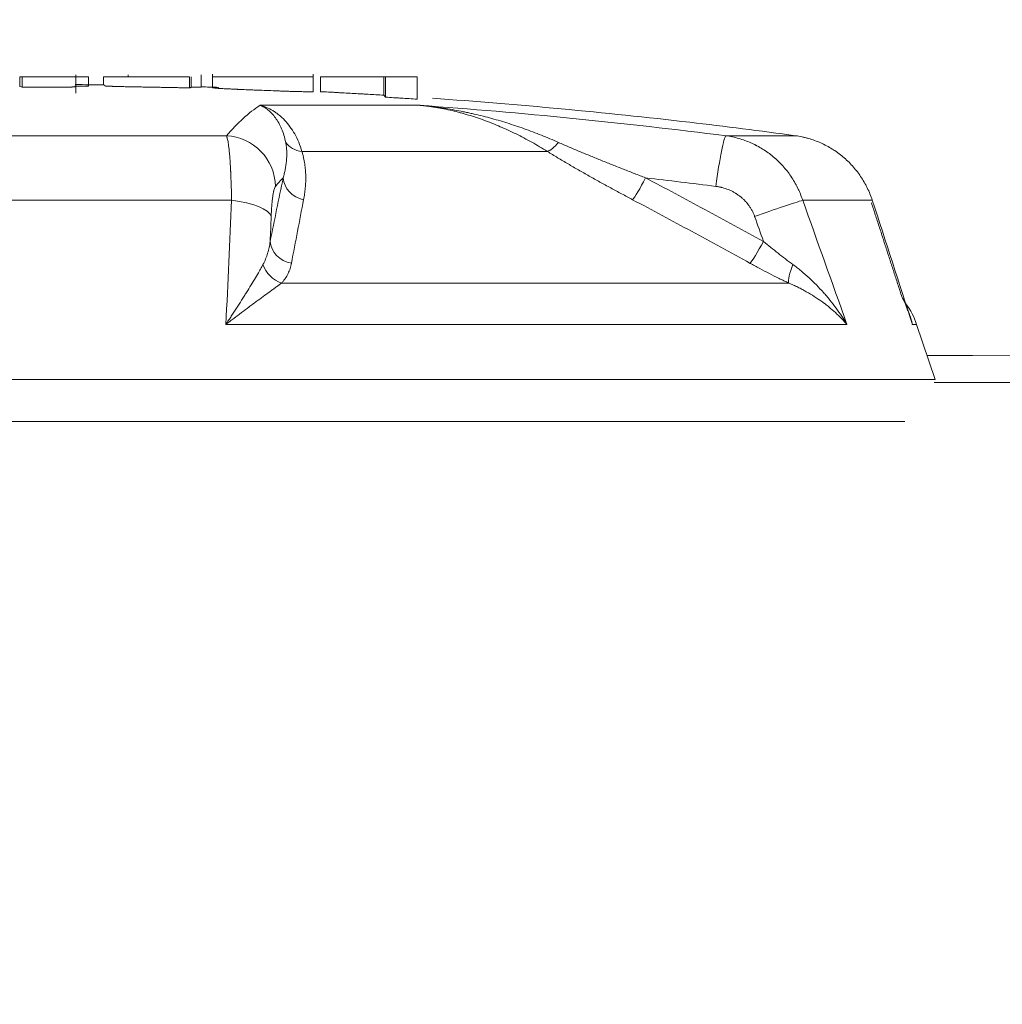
# Model space of a CAD drawing. Header units: millimetres. Extents: x 0 to 594, y 0 to 420.
# Tile 224 of 256: x 289.55 to 291.47, y 294.61 to 296.54. Entities that reach past the tile are written whole.
import ezdxf

# ---------------------------------------------------------------- set-up
doc = ezdxf.new("R2010")
doc.units = ezdxf.units.MM
doc.layers.add('1', color=7, linetype='Continuous', true_color=0xffffff)
doc.styles.add('Arial Unicode MS', font='txt')
doc.dimstyles.get("Standard").update_dxf_attribs({"dimtxt": 0.18, "dimasz": 0.18, "dimexe": 0.18, "dimexo": 0.0625, "dimgap": 0.09, "dimtad": 0, "dimtih": 1, "dimtoh": 1, "dimdec": 4, "dimzin": 0, "dimdsep": 46, "dimtxsty": 'Standard', "dimcen": 0.09, "dimadec": 0, "dimazin": 0, "dimtfac": 1, "dimtdec": 4, "dimtofl": 0, "dimtmove": 0, "dimatfit": 3, "dimfxl": 0, "dimtolj": 1, "dimtzin": 0, "dimarcsym": 0})

# ---------------------------------------------------------------- blocks, each defined once
blk = doc.blocks.new('_U8')
at = {"layer": '1', "color": 18, "lineweight": 13}
for p, q in [((305.8469, 341.6323), (287.0636, 341.6323)), ((289.0636, 341.6323), (289.0636, 254.0957)), ((305.8469, 301.3923), (287.0636, 301.3923)), ((289.0636, 254.0957), (284.0636, 254.0957))]:
    blk.add_line(p, q, dxfattribs=at)
at = {"layer": '1', "color": 18}
for points in [[(289.0636, 341.6323), (290.0014, 338.1323), (288.1258, 338.1323)], [(289.0636, 301.3923), (288.1258, 304.8923), (290.0014, 304.8923)]]:
    blk.add_solid(points, dxfattribs=at)
at = {"layer": '1', "color": 18, "linetype": 'Continuous', "lineweight": 13, "char_height": 3.5, "attachment_point": 7, "line_spacing_factor": 1.047437, "style": 'Arial Unicode MS'}
for s, insert in [('\\fArial Unicode MS|b0|i0;\\W1.0000;0.8', (259.842, 251.4599)), ('\\fArial Unicode MS|b0|i0;\\W1.0000;CTRS', (269.7891, 251.4599)), ('\\fArial Unicode MS|b0|i0;\\W1.0000;AFT LIFT POINTS', (259.842, 244.3979))]:
    blk.add_mtext(s, dxfattribs=dict(at, insert=insert))

msp = doc.modelspace()

# ---------------------------------------------------------------- linework, layer by layer
at = {"layer": '1', "color": 155, "linetype": 'Continuous', "lineweight": 13}
for p, q in [((289.6579, 296.3936), (289.6579, 296.4295)), ((289.7605, 296.4259), (289.7605, 296.4299)), ((289.9035, 296.4058), (289.9035, 296.4298)), ((289.9253, 296.4308), (289.9253, 296.4044)), ((290.1228, 296.3969), (290.1228, 296.4308)), ((289.5529, 296.4259), (289.5482, 296.4259)), ((289.5482, 296.4259), (289.5482, 296.4067)), ((289.5558, 296.4259), (289.5529, 296.4259)), ((289.5529, 296.4259), (289.5529, 296.4056)), ((289.6828, 296.4259), (289.6579, 296.4259)), ((289.6828, 296.4259), (289.6828, 296.4074)), ((289.7122, 296.4259), (289.7122, 296.41)), ((289.8805, 296.4259), (289.8805, 296.4043)), ((289.8838, 296.4259), (289.8838, 296.4049)), ((290.1371, 296.4259), (290.1371, 296.3968)), ((290.2644, 296.4259), (290.2611, 296.4259)), ((290.2611, 296.4259), (290.2611, 296.3899)), ((290.2644, 296.4259), (290.2644, 296.386)), ((290.326, 296.4259), (290.326, 296.3822)), ((290.2611, 296.3899), (290.2644, 296.3861)), ((290.0187, 296.3702), (290.3302, 296.3702)), ((289.4025, 296.3105), (289.9527, 296.3105)), ((290.9307, 296.3105), (291.0668, 296.3105)), ((290.5811, 296.2798), (290.1006, 296.2798)), ((289.963, 296.1842), (289.4122, 296.1842)), ((291.2171, 296.1842), (291.0808, 296.1842)), ((290.0608, 296.0219), (291.0536, 296.0219)), ((291.1674, 295.941), (289.9519, 295.941)), ((291.2955, 295.941), (291.3037, 295.941)), ((291.3398, 295.8333), (291.3037, 295.941)), ((287.8263, 295.8333), (291.3398, 295.8333)), ((287.8856, 295.7509), (291.2805, 295.7509))]:
    msp.add_line(p, q, dxfattribs=at)
for centre, radius, start, end in [((289.5831, 285.3609), 11.05, 89.33039, 89.61949), ((289.5831, 285.3609), 11.05, 88.15979, 88.34177), ((289.5831, 285.3609), 11.05, 83.36536, 85.98787), ((291.1615, 295.8934), 0.15, 18.5, 35.8947)]:
    msp.add_arc(centre, radius, start, end, dxfattribs=at)
for centre, major_axis, ratio, start_param, end_param in [((289.6004, 285.3609), (0, -11.0468), 0.997905, 3.134117, 3.136518), ((290.1051, 285.3609), (0, -11.0375), 0.109566, 3.213105, 3.267942), ((289.5438, 285.3609), (0, 11.0375), 0.997198, 6.156836, 6.211673), ((289.7991, 285.3609), (0, -11.0375), 0.911473, 3.015243, 3.035968), ((289.9493, 296.2114), (0.0757, -0.0653), 0.986056, 0.718686, 2.241937), ((290.9185, 296.2114), (-0.0126, -0.0992), 0.074214, 3.198591, 4.721842), ((290.1114, 296.3227), (0.0478, 0.0148), 0.850363, 3.417745, 4.233271), ((290.6021, 296.3227), (-0.0264, -0.0424), 0.309053, 0.32021, 1.135737), ((290.1997, 285.3609), (0, 10.9376), 0.109566, 0.113629, 0.126349), ((290.1136, 296.228), (0.049, -0.0101), 0.878773, 3.373242, 4.696592), ((290.7696, 296.228), (-0.0234, -0.0442), 0.066139, 0.282489, 1.605839), ((289.5366, 285.3609), (0, -10.9376), 0.997198, 3.015243, 3.027963), ((289.941, 296.1524), (0.0999, -0.0039), 0.332845, 0.116454, 1.361998), ((290.9942, 296.1524), (-0.0943, -0.0334), 0.025051, 3.537417, 4.782961), ((290.0882, 296.1035), (0.049, -0.0098), 0.872121, 3.367437, 4.723043), ((291.0003, 296.1035), (-0.024, -0.0438), 0.065639, 0.251165, 1.606772), ((290.0682, 296.0648), (0.0368, -0.0339), 0.828987, 4.122803, 5.20364), ((291.0765, 296.0648), (-0.0211, -0.0453), 0.220414, 4.957301, 6.038138)]:
    msp.add_ellipse(centre, major_axis=major_axis, ratio=ratio, start_param=start_param, end_param=end_param, dxfattribs=at)
for points, knots in [([(289.6563, 296.4259), (289.6565, 296.4259), (289.6568, 296.4259), (289.6582, 296.4259), (289.658, 296.4259), (289.6567, 296.4259), (289.6548, 296.4259), (289.6492, 296.4259), (289.6449, 296.4259), (289.6339, 296.4259), (289.6277, 296.4259), (289.6143, 296.4259), (289.6071, 296.4259), (289.5852, 296.4259), (289.5696, 296.4259), (289.5529, 296.4259)], [0, 0, 0, 0, 0.046807, 0.046807, 0.239059, 0.239059, 0.354026, 0.354026, 0.464019, 0.464019, 0.58634, 0.58634, 0.721849, 0.721849, 1, 1, 1, 1]), ([(289.5529, 296.4056), (289.5597, 296.4056), (289.5665, 296.4056), (289.5802, 296.4055), (289.5871, 296.4055), (289.5958, 296.4055), (289.5975, 296.4055), (289.6009, 296.4055), (289.6027, 296.4055), (289.6061, 296.4055), (289.6079, 296.4055), (289.6113, 296.4055), (289.6147, 296.4055), (289.6181, 296.4056), (289.6206, 296.4056), (289.6215, 296.4056), (289.6232, 296.4056), (289.624, 296.4056), (289.6281, 296.4056), (289.6313, 296.4056), (289.6359, 296.4057), (289.6374, 296.4057), (289.6395, 296.4057), (289.6402, 296.4058), (289.6416, 296.4058), (289.6423, 296.4058), (289.6444, 296.4058), (289.6457, 296.4059), (289.6481, 296.4059), (289.6492, 296.4059), (289.6508, 296.406), (289.6512, 296.406), (289.6521, 296.4061), (289.6526, 296.4061), (289.6537, 296.4061), (289.6544, 296.4062), (289.6552, 296.4062), (289.6555, 296.4063), (289.6559, 296.4063), (289.6562, 296.4063), (289.6567, 296.4064), (289.657, 296.4064), (289.6573, 296.4065), (289.6574, 296.4065), (289.6575, 296.4066), (289.6577, 296.4067), (289.6578, 296.4067), (289.6579, 296.4069), (289.6579, 296.4069), (289.6577, 296.4071), (289.6575, 296.4072), (289.6571, 296.4073), (289.6569, 296.4074), (289.6566, 296.4075), (289.6565, 296.4075), (289.6563, 296.4076)], [0, 0, 0, 0, 0.125, 0.125, 0.25, 0.25, 0.28125, 0.28125, 0.3125, 0.3125, 0.34375, 0.34375, 0.375, 0.40625, 0.40625, 0.421875, 0.421875, 0.4375, 0.4375, 0.5, 0.5, 0.53125, 0.53125, 0.546875, 0.546875, 0.5625, 0.5625, 0.59375, 0.59375, 0.625, 0.625, 0.640625, 0.640625, 0.65625, 0.65625, 0.6875, 0.6875, 0.703125, 0.703125, 0.71875, 0.71875, 0.75, 0.75, 0.765625, 0.765625, 0.78125, 0.8125, 0.8125, 0.875, 0.875, 0.9375, 0.9375, 0.96875, 0.96875, 1, 1, 1, 1]), ([(289.8805, 296.4259), (289.8632, 296.4259), (289.8479, 296.4259), (289.8346, 296.4259), (289.8211, 296.4259), (289.8083, 296.4259), (289.7814, 296.4259), (289.7683, 296.4259), (289.7562, 296.4259), (289.744, 296.4259), (289.7344, 296.4259), (289.7272, 296.4259), (289.72, 296.4259), (289.716, 296.4259), (289.7146, 296.4259), (289.7144, 296.4259), (289.7146, 296.4259), (289.7139, 296.4259), (289.7122, 296.4259)], [0, 0, 0, 0, 0.138165, 0.138165, 0.138165, 0.246691, 0.246691, 0.368175, 0.368175, 0.368175, 0.463302, 0.463302, 0.463302, 0.633707, 0.633707, 0.72601, 0.72601, 1, 1, 1, 1]), ([(289.7122, 296.41), (289.7137, 296.4098), (289.7145, 296.4095), (289.7145, 296.4091), (289.7145, 296.4091), (289.7145, 296.4091), (289.7145, 296.409), (289.7145, 296.409), (289.7145, 296.4089), (289.7145, 296.4087), (289.7145, 296.4086), (289.7146, 296.4084), (289.7146, 296.4084), (289.7148, 296.4083), (289.7148, 296.4082), (289.7149, 296.4082), (289.715, 296.4081), (289.7152, 296.4081), (289.7154, 296.408), (289.7157, 296.408), (289.7159, 296.4079), (289.7162, 296.4079), (289.7163, 296.4079), (289.7169, 296.4078), (289.7174, 296.4078), (289.7185, 296.4077), (289.7192, 296.4077), (289.7203, 296.4076), (289.7208, 296.4076), (289.7217, 296.4075), (289.7221, 296.4075), (289.7236, 296.4074), (289.7248, 296.4074), (289.7263, 296.4073), (289.7267, 296.4073), (289.7273, 296.4073), (289.7277, 296.4073), (289.7287, 296.4073), (289.7307, 296.4072), (289.7344, 296.4071), (289.7383, 296.407), (289.7407, 296.4069), (289.7424, 296.4069), (289.7432, 296.4069), (289.7474, 296.4068), (289.7508, 296.4067), (289.7552, 296.4066), (289.7561, 296.4066), (289.7578, 296.4065), (289.7605, 296.4065), (289.7631, 296.4064), (289.7667, 296.4064), (289.7685, 296.4063), (289.7721, 296.4063), (289.7774, 296.4062), (289.7827, 296.4061), (289.7881, 296.406), (289.7898, 296.4059), (289.7934, 296.4059), (289.7951, 296.4058), (289.804, 296.4057), (289.811, 296.4056), (289.8216, 296.4054), (289.8251, 296.4053), (289.8321, 296.4052), (289.8356, 296.4051), (289.8426, 296.405), (289.8461, 296.4049), (289.853, 296.4048), (289.8565, 296.4047), (289.8668, 296.4045), (289.8736, 296.4044), (289.8805, 296.4043)], [0, 0, 0, 0, 0.25, 0.25, 0.265625, 0.265625, 0.28125, 0.28125, 0.3125, 0.3125, 0.375, 0.375, 0.40625, 0.40625, 0.421875, 0.421875, 0.4375, 0.4375, 0.453125, 0.453125, 0.460938, 0.460938, 0.46875, 0.46875, 0.484375, 0.484375, 0.5, 0.5, 0.507813, 0.507813, 0.515625, 0.515625, 0.53125, 0.53125, 0.535156, 0.535156, 0.539063, 0.539063, 0.546875, 0.5625, 0.578125, 0.585938, 0.585938, 0.59375, 0.59375, 0.625, 0.625, 0.632813, 0.632813, 0.640625, 0.65625, 0.65625, 0.671875, 0.671875, 0.6875, 0.71875, 0.71875, 0.734375, 0.734375, 0.75, 0.75, 0.8125, 0.8125, 0.84375, 0.84375, 0.875, 0.875, 0.90625, 0.90625, 0.9375, 0.9375, 1, 1, 1, 1]), ([(289.7623, 296.4259), (289.7534, 296.4259), (289.7436, 296.4259), (289.7271, 296.4259), (289.721, 296.4259), (289.7148, 296.4259)], [0, 0, 0, 0, 0.611771, 0.611771, 1, 1, 1, 1]), ([(290.1228, 296.4259), (290.123, 296.4259), (290.1211, 296.4259), (290.1127, 296.4259), (290.1055, 296.4259), (290.0867, 296.4259), (290.0758, 296.4259), (290.0508, 296.4259), (290.0375, 296.4259), (290.0103, 296.4259), (289.9977, 296.4259), (289.9734, 296.4259), (289.9631, 296.4259), (289.9461, 296.4259), (289.9393, 296.4259), (289.9292, 296.4259), (289.9264, 296.4259), (289.9251, 296.4259), (289.9253, 296.4259), (289.9262, 296.4259)], [0, 0, 0, 0, 0.116239, 0.116239, 0.250727, 0.250727, 0.385214, 0.385214, 0.508911, 0.508911, 0.625921, 0.625921, 0.731024, 0.731024, 0.840196, 0.840196, 0.949369, 0.949369, 1, 1, 1, 1]), ([(290.2611, 296.4259), (290.25, 296.4259), (290.2389, 296.4259), (290.2278, 296.4259), (290.1964, 296.4259), (290.176, 296.4259), (290.1564, 296.4259), (290.1467, 296.4259), (290.1371, 296.4259)], [0, 0, 0, 0, 0.268256, 0.268256, 0.268256, 0.634128, 0.634128, 1, 1, 1, 1]), ([(290.326, 296.4259), (290.3128, 296.4259), (290.3016, 296.4259), (290.2869, 296.4259), (290.2774, 296.4259), (290.2644, 296.4259)], [0, 0, 0, 0, 0.589744, 0.589744, 1, 1, 1, 1]), ([(289.8805, 296.4043), (289.8807, 296.4043), (289.881, 296.4044), (289.8814, 296.4045), (289.8815, 296.4045), (289.8817, 296.4045), (289.8817, 296.4045), (289.8818, 296.4046), (289.8818, 296.4046), (289.882, 296.4046), (289.8821, 296.4047), (289.8824, 296.4047), (289.8826, 296.4047), (289.8831, 296.4048), (289.8834, 296.4049), (289.8838, 296.4049)], [0, 0, 0, 0, 0.25, 0.25, 0.375, 0.375, 0.4375, 0.4375, 0.5, 0.5, 0.625, 0.625, 0.75, 0.75, 1, 1, 1, 1]), ([(289.8843, 296.4059), (289.8856, 296.4059), (289.8868, 296.4058), (289.8896, 296.4058), (289.8912, 296.4058), (289.8934, 296.4057), (289.8941, 296.4057), (289.8954, 296.4057), (289.8961, 296.4057), (289.8979, 296.4057), (289.899, 296.4057), (289.9003, 296.4057), (289.9007, 296.4057), (289.9014, 296.4057), (289.9017, 296.4057), (289.9023, 296.4057), (289.9026, 296.4057), (289.903, 296.4057), (289.9034, 296.4057), (289.9035, 296.4058), (289.9035, 296.4058)], [0, 0, 0, 0, 0.111457, 0.111457, 0.266905, 0.266905, 0.344629, 0.344629, 0.422353, 0.422353, 0.577802, 0.577802, 0.655526, 0.655526, 0.73325, 0.73325, 0.810975, 0.810975, 0.888699, 1, 1, 1, 1]), ([(289.9253, 296.4044), (289.9253, 296.4044), (289.9254, 296.4044), (289.9255, 296.4043), (289.9256, 296.4043), (289.9259, 296.4043), (289.9262, 296.4042), (289.9267, 296.4041), (289.9272, 296.4041), (289.9275, 296.4041), (289.9292, 296.4039), (289.931, 296.4037), (289.9341, 296.4035), (289.9348, 296.4035), (289.9362, 296.4034), (289.9369, 296.4033), (289.9393, 296.4032), (289.9426, 296.403), (289.9466, 296.4027), (289.9497, 296.4026), (289.9513, 296.4025), (289.9529, 296.4024), (289.954, 296.4024), (289.9546, 296.4023), (289.9563, 296.4022), (289.9575, 296.4022), (289.96, 296.4021), (289.9637, 296.4019), (289.9676, 296.4017), (289.9716, 296.4015), (289.973, 296.4015), (289.9751, 296.4014), (289.9758, 296.4013), (289.9772, 296.4013), (289.9794, 296.4012), (289.9815, 296.4011), (289.9844, 296.401), (289.9858, 296.4009), (289.993, 296.4006), (289.9988, 296.4004), (290.0077, 296.4), (290.0107, 296.3999), (290.0165, 296.3997), (290.0195, 296.3996), (290.0283, 296.3992), (290.0341, 296.399), (290.0456, 296.3986), (290.0513, 296.3984), (290.0583, 296.3981), (290.0597, 296.3981), (290.0625, 296.398), (290.0639, 296.3979), (290.068, 296.3978), (290.0733, 296.3976), (290.0795, 296.3974), (290.0832, 296.3973), (290.0855, 296.3972), (290.0867, 296.3972), (290.0901, 296.3971), (290.0922, 296.397), (290.0953, 296.397), (290.0963, 296.3969), (290.0983, 296.3969), (290.0992, 296.3969), (290.102, 296.3968), (290.1037, 296.3968), (290.1069, 296.3967), (290.1084, 296.3967), (290.1125, 296.3966), (290.1147, 296.3966), (290.1169, 296.3966), (290.1173, 296.3966), (290.1181, 296.3966), (290.1193, 296.3966), (290.1202, 296.3967), (290.1217, 296.3967), (290.1224, 296.3968), (290.1227, 296.3968), (290.1228, 296.3969), (290.1228, 296.3969)], [0, 0, 0, 0, 0.016288, 0.016288, 0.030477, 0.030477, 0.044665, 0.058854, 0.058854, 0.073042, 0.073042, 0.129796, 0.129796, 0.143984, 0.143984, 0.158173, 0.158173, 0.186549, 0.214926, 0.214926, 0.229115, 0.236209, 0.236209, 0.243303, 0.243303, 0.257491, 0.257491, 0.27168, 0.300057, 0.300057, 0.314245, 0.314245, 0.321339, 0.321339, 0.328434, 0.342622, 0.342622, 0.35681, 0.35681, 0.413564, 0.413564, 0.441941, 0.441941, 0.470318, 0.470318, 0.527072, 0.527072, 0.583825, 0.583825, 0.598014, 0.598014, 0.612202, 0.612202, 0.640579, 0.668956, 0.683144, 0.683144, 0.697333, 0.697333, 0.725709, 0.725709, 0.739898, 0.739898, 0.754086, 0.754086, 0.782463, 0.782463, 0.81084, 0.81084, 0.867594, 0.867594, 0.881782, 0.881782, 0.89597, 0.924347, 0.924347, 0.981101, 0.981101, 1, 1, 1, 1]), ([(290.1371, 296.3968), (290.1423, 296.3965), (290.1474, 296.3963), (290.1552, 296.3959), (290.159, 296.3957), (290.1629, 296.3955), (290.1655, 296.3953), (290.1668, 296.3953), (290.1706, 296.3951), (290.1732, 296.3949), (290.1784, 296.3946), (290.1861, 296.3942), (290.1939, 296.3938), (290.2042, 296.3932), (290.2094, 296.3929), (290.2171, 296.3925), (290.2197, 296.3924), (290.2249, 296.3921), (290.2274, 296.3919), (290.2404, 296.3912), (290.2507, 296.3905), (290.2611, 296.3899)], [0, 0, 0, 0, 0.125, 0.125, 0.1875, 0.21875, 0.21875, 0.25, 0.25, 0.3125, 0.3125, 0.375, 0.5, 0.5, 0.625, 0.625, 0.6875, 0.6875, 0.75, 0.75, 1, 1, 1, 1]), ([(290.0187, 296.3702), (290.0188, 296.3702), (290.0189, 296.3702), (290.0191, 296.3701), (290.0191, 296.3701), (290.0192, 296.3701), (290.0193, 296.3701), (290.0197, 296.37), (290.0205, 296.3698), (290.0224, 296.3692), (290.0261, 296.3681), (290.0293, 296.3669), (290.0356, 296.3642), (290.0397, 296.3621), (290.0458, 296.3584), (290.0478, 296.357), (290.0508, 296.3549), (290.0518, 296.3542), (290.0538, 296.3527), (290.0548, 296.3519), (290.0596, 296.3479), (290.0634, 296.3444), (290.0706, 296.3368), (290.074, 296.3327), (290.0805, 296.3238), (290.0836, 296.319), (290.0893, 296.3089), (290.0919, 296.3035), (290.0966, 296.2921), (290.0988, 296.2861), (290.1006, 296.2798)], [0, 0, 0, 0, 0.003906, 0.003906, 0.004883, 0.004883, 0.005859, 0.007812, 0.015625, 0.03125, 0.0625, 0.125, 0.125, 0.25, 0.25, 0.3125, 0.3125, 0.34375, 0.34375, 0.375, 0.375, 0.5, 0.5, 0.625, 0.625, 0.75, 0.75, 0.875, 0.875, 1, 1, 1, 1]), ([(290.0689, 296.2974), (290.0679, 296.3023), (290.0667, 296.307), (290.064, 296.3159), (290.0624, 296.3202), (290.059, 296.3282), (290.0572, 296.332), (290.0532, 296.3391), (290.0511, 296.3424), (290.0466, 296.3485), (290.0443, 296.3513), (290.0413, 296.3545), (290.0407, 296.3552), (290.0394, 296.3564), (290.0388, 296.357), (290.037, 296.3587), (290.0332, 296.362), (290.0293, 296.3648), (290.0253, 296.3671), (290.024, 296.3678), (290.022, 296.3688), (290.0213, 296.3691), (290.0203, 296.3696), (290.0198, 296.3698), (290.0193, 296.37), (290.0191, 296.3701), (290.019, 296.3701), (290.0188, 296.3702), (290.0187, 296.3702), (290.0187, 296.3702)], [0, 0, 0, 0, 0.125, 0.125, 0.25, 0.25, 0.375, 0.375, 0.5, 0.5, 0.625, 0.625, 0.65625, 0.65625, 0.6875, 0.6875, 0.75, 0.875, 0.875, 0.9375, 0.9375, 0.96875, 0.96875, 0.984375, 0.992188, 0.992188, 0.996094, 0.996094, 1, 1, 1, 1]), ([(290.2644, 296.386), (290.2695, 296.3857), (290.2747, 296.3854), (290.2824, 296.3849), (290.2849, 296.3848), (290.2888, 296.3845), (290.29, 296.3845), (290.2926, 296.3843), (290.2939, 296.3842), (290.3003, 296.3838), (290.3055, 296.3835), (290.3157, 296.3828), (290.3209, 296.3825), (290.326, 296.3822)], [0, 0, 0, 0, 0.25, 0.25, 0.375, 0.375, 0.4375, 0.4375, 0.5, 0.5, 0.75, 0.75, 1, 1, 1, 1]), ([(290.3302, 296.3702), (290.3306, 296.3702), (290.3309, 296.3702), (290.3316, 296.3701), (290.332, 296.3701), (290.3331, 296.37), (290.3353, 296.3698), (290.3374, 296.3696), (290.3418, 296.3691), (290.3446, 296.3688), (290.3533, 296.3678), (290.3591, 296.3671), (290.3764, 296.3648), (290.3936, 296.362), (290.4108, 296.3587), (290.4194, 296.357), (290.4223, 296.3564), (290.428, 296.3552), (290.4309, 296.3545), (290.4452, 296.3513), (290.4566, 296.3485), (290.4793, 296.3424), (290.4906, 296.3391), (290.5131, 296.332), (290.5244, 296.3282), (290.5468, 296.3202), (290.5581, 296.3159), (290.5805, 296.307), (290.5917, 296.3023), (290.6029, 296.2974)], [0, 0, 0, 0, 0.003906, 0.003906, 0.007813, 0.007813, 0.015625, 0.03125, 0.03125, 0.0625, 0.0625, 0.125, 0.125, 0.25, 0.3125, 0.3125, 0.34375, 0.34375, 0.375, 0.375, 0.5, 0.5, 0.625, 0.625, 0.75, 0.75, 0.875, 0.875, 1, 1, 1, 1]), ([(290.5811, 296.2798), (290.5709, 296.2861), (290.5607, 296.2921), (290.5403, 296.3035), (290.5301, 296.3089), (290.5095, 296.319), (290.4993, 296.3238), (290.4786, 296.3327), (290.4682, 296.3368), (290.4474, 296.3444), (290.4369, 296.3479), (290.4237, 296.3519), (290.421, 296.3527), (290.4157, 296.3542), (290.4131, 296.3549), (290.4051, 296.357), (290.3998, 296.3584), (290.3838, 296.3621), (290.3731, 296.3642), (290.3571, 296.3669), (290.349, 296.3681), (290.3396, 296.3692), (290.3349, 296.3698), (290.3327, 296.37), (290.3318, 296.3701), (290.3315, 296.3701), (290.3314, 296.3701), (290.3313, 296.3701), (290.3309, 296.3702), (290.3305, 296.3702), (290.3302, 296.3702)], [0, 0, 0, 0, 0.125, 0.125, 0.25, 0.25, 0.375, 0.375, 0.5, 0.5, 0.625, 0.625, 0.65625, 0.65625, 0.6875, 0.6875, 0.75, 0.75, 0.875, 0.875, 0.9375, 0.96875, 0.984375, 0.992188, 0.994141, 0.995117, 0.995117, 0.996094, 0.996094, 1, 1, 1, 1]), ([(289.963, 296.1842), (289.9629, 296.1884), (289.9627, 296.1966), (289.9624, 296.2085), (289.962, 296.2199), (289.9617, 296.2273), (289.9615, 296.2327), (289.9614, 296.2354), (289.9613, 296.238), (289.9612, 296.2393), (289.9612, 296.2397), (289.9611, 296.2406), (289.961, 296.2445), (289.9606, 296.2515), (289.96, 296.2608), (289.9594, 296.2694), (289.9589, 296.2747), (289.9586, 296.2785), (289.9584, 296.2797), (289.9583, 296.2812), (289.9582, 296.2815), (289.9582, 296.2821), (289.9581, 296.283), (289.9577, 296.2862), (289.9572, 296.291), (289.9564, 296.2966), (289.9555, 296.3014), (289.9549, 296.304), (289.9545, 296.3055), (289.9544, 296.3057), (289.9543, 296.3063), (289.9542, 296.3066), (289.954, 296.3073), (289.9535, 296.3088), (289.953, 296.3099), (289.9527, 296.3105)], [0, 0, 0, 0, 0.0625, 0.125, 0.1875, 0.25, 0.25, 0.28125, 0.296875, 0.296875, 0.304687, 0.304687, 0.3125, 0.375, 0.4375, 0.5, 0.5625, 0.5625, 0.59375, 0.59375, 0.601562, 0.601562, 0.609375, 0.625, 0.6875, 0.75, 0.8125, 0.875, 0.875, 0.890625, 0.890625, 0.90625, 0.90625, 0.9375, 1, 1, 1, 1]), ([(290.9307, 296.3105), (290.935, 296.3099), (290.9434, 296.3084), (290.9557, 296.3054), (290.9678, 296.3014), (290.9757, 296.2983), (290.9815, 296.2957), (290.9844, 296.2943), (290.9878, 296.2926), (290.9892, 296.2919), (290.9902, 296.2914), (290.9907, 296.2912), (290.995, 296.2889), (291.0024, 296.2846), (291.013, 296.2774), (291.0232, 296.2696), (291.0296, 296.2638), (291.0342, 296.2593), (291.0365, 296.257), (291.0388, 296.2547), (291.0403, 296.2531), (291.041, 296.2523), (291.0447, 296.2482), (291.0503, 296.2416), (291.0579, 296.2311), (291.0648, 296.2201), (291.0689, 296.2125), (291.0718, 296.2066), (291.0732, 296.2036), (291.0746, 296.2006), (291.0754, 296.1986), (291.0758, 296.1976), (291.0779, 296.1925), (291.0795, 296.1884), (291.0808, 296.1842)], [0, 0, 0, 0, 0.0625, 0.125, 0.1875, 0.25, 0.25, 0.28125, 0.296875, 0.304687, 0.304687, 0.3125, 0.3125, 0.375, 0.4375, 0.5, 0.5625, 0.5625, 0.59375, 0.609375, 0.609375, 0.625, 0.625, 0.6875, 0.75, 0.8125, 0.875, 0.875, 0.90625, 0.921875, 0.921875, 0.9375, 0.9375, 1, 1, 1, 1]), ([(291.2171, 296.1842), (291.2157, 296.1884), (291.2127, 296.1966), (291.2073, 296.2085), (291.2012, 296.2199), (291.1966, 296.2273), (291.193, 296.2327), (291.1911, 296.2354), (291.1891, 296.238), (291.1882, 296.2393), (291.1878, 296.2397), (291.1872, 296.2406), (291.1842, 296.2445), (291.1782, 296.2515), (291.1693, 296.2608), (291.1597, 296.2694), (291.1529, 296.2747), (291.1477, 296.2785), (291.1459, 296.2797), (291.1437, 296.2812), (291.1432, 296.2815), (291.1423, 296.2821), (291.141, 296.283), (291.136, 296.2862), (291.1276, 296.291), (291.1161, 296.2966), (291.1043, 296.3014), (291.0962, 296.304), (291.091, 296.3055), (291.09, 296.3057), (291.0879, 296.3063), (291.0869, 296.3066), (291.0837, 296.3073), (291.0774, 296.3088), (291.0711, 296.3099), (291.0668, 296.3105)], [0, 0, 0, 0, 0.0625, 0.125, 0.1875, 0.25, 0.25, 0.28125, 0.296875, 0.296875, 0.304688, 0.304688, 0.3125, 0.375, 0.4375, 0.5, 0.5625, 0.5625, 0.59375, 0.59375, 0.601563, 0.601563, 0.609375, 0.625, 0.6875, 0.75, 0.8125, 0.875, 0.875, 0.890625, 0.890625, 0.90625, 0.90625, 0.9375, 1, 1, 1, 1]), ([(290.0639, 296.228), (290.0647, 296.2308), (290.0661, 296.2364), (290.068, 296.2449), (290.0689, 296.2506), (290.0698, 296.2563), (290.0701, 296.2591), (290.0706, 296.2649), (290.0708, 296.2678), (290.071, 296.2736), (290.071, 296.2765), (290.0708, 296.2824), (290.0706, 296.2853), (290.07, 296.2913), (290.0695, 296.2943), (290.0689, 296.2974)], [0, 0, 0, 0, 0.125, 0.25, 0.375, 0.375, 0.5, 0.5, 0.625, 0.625, 0.75, 0.75, 0.875, 0.875, 1, 1, 1, 1]), ([(290.6029, 296.2974), (290.6098, 296.2943), (290.6167, 296.2913), (290.6307, 296.2853), (290.6377, 296.2824), (290.6518, 296.2765), (290.6588, 296.2736), (290.673, 296.2678), (290.6801, 296.2649), (290.6943, 296.2591), (290.7086, 296.2534), (290.7301, 296.2449), (290.7517, 296.2364), (290.7661, 296.2308), (290.7733, 296.228)], [0, 0, 0, 0, 0.125, 0.125, 0.25, 0.25, 0.375, 0.375, 0.5, 0.5, 0.625, 0.75, 0.875, 1, 1, 1, 1]), ([(290.1006, 296.2798), (290.1012, 296.2777), (290.1024, 296.2736), (290.1034, 296.2695), (290.1048, 296.2635), (290.1056, 296.2594), (290.1068, 296.2514), (290.1072, 296.2474), (290.1078, 296.2395), (290.108, 296.2356), (290.1082, 296.2277), (290.1081, 296.2238), (290.1078, 296.216), (290.1073, 296.2082), (290.1059, 296.1967), (290.1046, 296.189), (290.1039, 296.1852)], [0, 0, 0, 0, 0.0625, 0.125, 0.125, 0.25, 0.25, 0.375, 0.375, 0.5, 0.5, 0.625, 0.625, 0.75, 0.875, 1, 1, 1, 1]), ([(290.7479, 296.1852), (290.7407, 296.189), (290.7264, 296.1967), (290.705, 296.2082), (290.6909, 296.216), (290.6769, 296.2238), (290.6698, 296.2277), (290.6559, 296.2356), (290.649, 296.2395), (290.6352, 296.2474), (290.6283, 296.2514), (290.6147, 296.2594), (290.6079, 296.2635), (290.5978, 296.2695), (290.5911, 296.2736), (290.5844, 296.2777), (290.5811, 296.2798)], [0, 0, 0, 0, 0.125, 0.25, 0.375, 0.375, 0.5, 0.5, 0.625, 0.625, 0.75, 0.75, 0.875, 0.875, 0.9375, 1, 1, 1, 1]), ([(290.0385, 296.1035), (290.0427, 296.1245), (290.0469, 296.1454), (290.0554, 296.1869), (290.0596, 296.2076), (290.0639, 296.228)], [0, 0, 0, 0, 0.5, 0.5, 1, 1, 1, 1]), ([(290.7733, 296.228), (290.8119, 296.2076), (290.8505, 296.1869), (290.9274, 296.1454), (290.9657, 296.1245), (291.0041, 296.1035)], [0, 0, 0, 0, 0.5, 0.5, 1, 1, 1, 1]), ([(290.0487, 296.2114), (290.0483, 296.2108), (290.0474, 296.2092), (290.0465, 296.2066), (290.0458, 296.2043), (290.0456, 296.2034), (290.0454, 296.2022), (290.0453, 296.202), (290.0452, 296.2015), (290.0451, 296.2008), (290.0449, 296.2), (290.0444, 296.1974), (290.044, 296.1951), (290.0435, 296.1913), (290.0431, 296.1887), (290.0428, 296.1858), (290.0426, 296.1839), (290.0425, 296.1831), (290.0424, 296.1824), (290.0423, 296.1812), (290.0421, 296.1788), (290.0417, 296.1747), (290.0413, 296.1695), (290.041, 296.1641), (290.0408, 296.1603), (290.0406, 296.1574), (290.0406, 296.1564), (290.0405, 296.1544), (290.0405, 296.1534), (290.0404, 296.1524)], [0, 0, 0, 0, 0.125, 0.25, 0.25, 0.3125, 0.3125, 0.328125, 0.328125, 0.34375, 0.375, 0.375, 0.5, 0.5, 0.5625, 0.625, 0.625, 0.640625, 0.65625, 0.65625, 0.6875, 0.75, 0.8125, 0.875, 0.9375, 0.9375, 0.96875, 0.96875, 1, 1, 1, 1]), ([(290.9867, 296.1524), (290.986, 296.1544), (290.9844, 296.1584), (290.9817, 296.164), (290.9785, 296.1694), (290.9762, 296.1729), (290.9743, 296.1755), (290.9737, 296.1763), (290.9727, 296.1775), (290.9723, 296.178), (290.9717, 296.1788), (290.97, 296.1808), (290.9668, 296.1843), (290.9622, 296.1886), (290.9573, 296.1926), (290.9539, 296.195), (290.9517, 296.1965), (290.9513, 296.1968), (290.9504, 296.1974), (290.9499, 296.1976), (290.9486, 296.1985), (290.9459, 296.2001), (290.9412, 296.2025), (290.9374, 296.2042), (290.9316, 296.2066), (290.9276, 296.2079), (290.923, 296.2091), (290.9225, 296.2092), (290.9215, 296.2095), (290.9199, 296.2098), (290.9163, 296.2106), (290.9132, 296.2111), (290.9111, 296.2114)], [0, 0, 0, 0, 0.0625, 0.125, 0.1875, 0.25, 0.25, 0.28125, 0.28125, 0.296875, 0.296875, 0.3125, 0.375, 0.4375, 0.5, 0.5625, 0.5625, 0.578125, 0.578125, 0.59375, 0.59375, 0.625, 0.6875, 0.75, 0.75, 0.875, 0.875, 0.890625, 0.890625, 0.90625, 0.9375, 1, 1, 1, 1]), ([(290.1039, 296.1852), (290.0999, 296.1647), (290.096, 296.1441), (290.0881, 296.1025), (290.0841, 296.0816), (290.0802, 296.0606)], [0, 0, 0, 0, 0.5, 0.5, 1, 1, 1, 1]), ([(290.9777, 296.0606), (290.9396, 296.0816), (290.9013, 296.1025), (290.8247, 296.1441), (290.7864, 296.1647), (290.7479, 296.1852)], [0, 0, 0, 0, 0.5, 0.5, 1, 1, 1, 1]), ([(290.0244, 296.0583), (290.0264, 296.0619), (290.0281, 296.0655), (290.0311, 296.0729), (290.0324, 296.0766), (290.0347, 296.0842), (290.0357, 296.088), (290.0373, 296.0957), (290.038, 296.0996), (290.0385, 296.1035)], [0, 0, 0, 0, 0.25, 0.25, 0.5, 0.5, 0.75, 0.75, 1, 1, 1, 1]), ([(291.0041, 296.1035), (291.0088, 296.0996), (291.0135, 296.0957), (291.023, 296.088), (291.0278, 296.0842), (291.0374, 296.0766), (291.0422, 296.0729), (291.0519, 296.0655), (291.0568, 296.0619), (291.0617, 296.0583)], [0, 0, 0, 0, 0.25, 0.25, 0.5, 0.5, 0.75, 0.75, 1, 1, 1, 1]), ([(290.0802, 296.0606), (290.0795, 296.0572), (290.0786, 296.0538), (290.0764, 296.0471), (290.0751, 296.0438), (290.0719, 296.0373), (290.0701, 296.0342), (290.0669, 296.0295), (290.0647, 296.0264), (290.0621, 296.0234), (290.0608, 296.0219)], [0, 0, 0, 0, 0.25, 0.25, 0.5, 0.5, 0.75, 0.75, 0.875, 1, 1, 1, 1]), ([(291.0536, 296.0219), (291.0505, 296.0234), (291.0441, 296.0264), (291.0377, 296.0295), (291.0282, 296.0342), (291.0219, 296.0373), (291.0092, 296.0438), (291.0029, 296.0471), (290.9903, 296.0538), (290.984, 296.0572), (290.9777, 296.0606)], [0, 0, 0, 0, 0.125, 0.25, 0.25, 0.5, 0.5, 0.75, 0.75, 1, 1, 1, 1]), ([(289.9519, 295.941), (289.952, 295.941), (289.952, 295.9412), (289.9521, 295.9413), (289.9522, 295.9414), (289.9522, 295.9414), (289.9524, 295.9416), (289.9527, 295.9422), (289.9535, 295.9433), (289.955, 295.9457), (289.9581, 295.9505), (289.9607, 295.9545), (289.9659, 295.9625), (289.9693, 295.9678), (289.976, 295.9783), (289.9802, 295.9847), (289.9842, 295.9911), (289.9858, 295.9936), (289.9866, 295.9949), (289.989, 295.9987), (289.9906, 296.0012), (289.9952, 296.0086), (289.9982, 296.0134), (290.004, 296.023), (290.0069, 296.0276), (290.0123, 296.0368), (290.0149, 296.0412), (290.0186, 296.0478), (290.0211, 296.0521), (290.0233, 296.0563), (290.0244, 296.0583)], [0, 0, 0, 0, 0.001953, 0.00293, 0.00293, 0.003906, 0.003906, 0.007813, 0.015625, 0.03125, 0.0625, 0.125, 0.125, 0.25, 0.25, 0.375, 0.40625, 0.40625, 0.4375, 0.4375, 0.5, 0.5, 0.625, 0.625, 0.75, 0.75, 0.875, 0.875, 0.9375, 1, 1, 1, 1]), ([(291.0617, 296.0583), (291.0645, 296.0563), (291.07, 296.0521), (291.0754, 296.0478), (291.0833, 296.0412), (291.0884, 296.0368), (291.0983, 296.0276), (291.1031, 296.023), (291.1124, 296.0134), (291.117, 296.0086), (291.1236, 296.0012), (291.1257, 295.9987), (291.1289, 295.9949), (291.13, 295.9936), (291.1321, 295.9911), (291.1373, 295.9847), (291.1463, 295.9731), (291.1537, 295.9625), (291.159, 295.9545), (291.1616, 295.9505), (291.1645, 295.9457), (291.166, 295.9433), (291.1667, 295.9422), (291.167, 295.9416), (291.1672, 295.9414), (291.1672, 295.9414), (291.1672, 295.9413), (291.1673, 295.9412), (291.1674, 295.941), (291.1674, 295.941)], [0, 0, 0, 0, 0.0625, 0.125, 0.125, 0.25, 0.25, 0.375, 0.375, 0.5, 0.5, 0.5625, 0.5625, 0.59375, 0.59375, 0.625, 0.75, 0.875, 0.875, 0.9375, 0.96875, 0.984375, 0.992188, 0.996094, 0.996094, 0.99707, 0.99707, 0.998047, 1, 1, 1, 1]), ([(290.0608, 296.0219), (290.059, 296.0206), (290.0554, 296.018), (290.0498, 296.0139), (290.0439, 296.0095), (290.0398, 296.0066), (290.0336, 296.002), (290.0293, 295.9989), (290.0205, 295.9924), (290.0159, 295.9891), (290.0101, 295.9848), (290.0089, 295.9839), (290.0072, 295.9826), (290.0066, 295.9822), (290.0054, 295.9813), (290.0024, 295.9791), (289.9995, 295.9769), (289.9922, 295.9715), (289.9873, 295.9679), (289.9774, 295.9604), (289.9724, 295.9566), (289.9648, 295.9508), (289.961, 295.9479), (289.9564, 295.9444), (289.9542, 295.9427), (289.953, 295.9418), (289.9526, 295.9415), (289.9523, 295.9413), (289.9522, 295.9412), (289.9521, 295.9411), (289.952, 295.941), (289.9519, 295.941)], [0, 0, 0, 0, 0.0625, 0.125, 0.1875, 0.25, 0.25, 0.375, 0.375, 0.5, 0.5, 0.53125, 0.53125, 0.546875, 0.546875, 0.5625, 0.625, 0.625, 0.75, 0.75, 0.875, 0.875, 0.9375, 0.96875, 0.984375, 0.992188, 0.996094, 0.996094, 0.998047, 0.998047, 1, 1, 1, 1]), ([(291.1674, 295.941), (291.1674, 295.941), (291.1673, 295.9411), (291.1672, 295.9412), (291.1672, 295.9413), (291.167, 295.9415), (291.1667, 295.9418), (291.1659, 295.9427), (291.1644, 295.9444), (291.1613, 295.9479), (291.1585, 295.9508), (291.1529, 295.9566), (291.145, 295.9642), (291.1365, 295.9715), (291.1299, 295.9769), (291.1271, 295.9791), (291.1242, 295.9813), (291.123, 295.9822), (291.1224, 295.9826), (291.1207, 295.9839), (291.1195, 295.9848), (291.1135, 295.9891), (291.1086, 295.9924), (291.0985, 295.9989), (291.0933, 296.002), (291.0852, 296.0066), (291.0798, 296.0095), (291.0714, 296.0139), (291.0627, 296.018), (291.0567, 296.0206), (291.0536, 296.0219)], [0, 0, 0, 0, 0.001953, 0.001953, 0.003906, 0.003906, 0.007813, 0.015625, 0.03125, 0.0625, 0.125, 0.125, 0.25, 0.375, 0.375, 0.4375, 0.453125, 0.453125, 0.46875, 0.46875, 0.5, 0.5, 0.625, 0.625, 0.75, 0.75, 0.8125, 0.875, 0.9375, 1, 1, 1, 1]), ([(291.2955, 295.941), (291.2954, 295.941), (291.2954, 295.9412), (291.2954, 295.9413), (291.2953, 295.9414), (291.2953, 295.9414), (291.2953, 295.9416), (291.2951, 295.9422), (291.2948, 295.9433), (291.2942, 295.9457), (291.2928, 295.9505), (291.2916, 295.9545), (291.2889, 295.9625), (291.287, 295.9678), (291.2829, 295.9783), (291.2801, 295.9847), (291.277, 295.9911), (291.2759, 295.9933), (291.2755, 295.9941), (291.275, 295.995)], [0, 0, 0, 0, 0.004564, 0.006846, 0.006846, 0.009128, 0.009128, 0.018257, 0.036514, 0.073027, 0.146055, 0.292109, 0.292109, 0.584219, 0.584219, 0.876328, 0.949356, 0.949356, 1, 1, 1, 1]), ([(291.2855, 295.9708), (291.2865, 295.9686), (291.2875, 295.9664), (291.29, 295.9604), (291.2914, 295.9566), (291.2931, 295.9508), (291.2939, 295.9479), (291.2947, 295.9444), (291.2951, 295.9427), (291.2953, 295.9418), (291.2954, 295.9415), (291.2954, 295.9413), (291.2954, 295.9412), (291.2954, 295.9411), (291.2954, 295.941), (291.2955, 295.941)], [0, 0, 0, 0, 0.231324, 0.231324, 0.615662, 0.615662, 0.807831, 0.903915, 0.951958, 0.975979, 0.987989, 0.987989, 0.993995, 0.993995, 1, 1, 1, 1]), ([(297.0171, 295.8323), (296.7876, 295.832), (295.3985, 295.8304), (293.5056, 295.8286), (291.8421, 295.8274), (291.3382, 295.8271)], [0, 0, 0, 0, 0.121197, 0.733836, 1, 1, 1, 1])]:
    msp.add_open_spline(points, degree=3, knots=knots, dxfattribs=at)
for points, degree in [([(289.5482, 296.4067), (289.5503, 296.4063), (289.5518, 296.406), (289.5529, 296.4056)], 3), ([(289.9519, 295.941), (289.9556, 296.0221), (289.9593, 296.1031), (289.963, 296.1842)], 3), ([(291.0808, 296.1842), (291.1098, 296.1031), (291.1387, 296.0221), (291.1674, 295.941)], 3), ([(291.275, 295.9949), (291.2155, 296.1788)], 1), ([(291.2955, 295.941), (291.2694, 296.0221), (291.2433, 296.1031), (291.2171, 296.1842)], 3), ([(290.0404, 296.1524), (290.0398, 296.1361), (290.0391, 296.1198), (290.0385, 296.1035)], 3), ([(291.0041, 296.1035), (290.9983, 296.1198), (290.9925, 296.1361), (290.9867, 296.1524)], 3), ([(297.0171, 295.8465), (295.1195, 295.8578), (293.2218, 295.8691), (291.3241, 295.8804)], 3)]:
    msp.add_open_spline(points, degree=degree, dxfattribs=at)

# ---------------------------------------------------------------- dimensions: what is measured, and where the dimension line sits
at = {"layer": '1', "color": 18, "linetype": 'Continuous', "lineweight": 13}
dim = msp.add_linear_dim(base=(289.0636, 301.3923), p1=(305.8469, 341.6323), p2=(305.8469, 301.3923), angle=90, text=' <> \\fArial Unicode MS|b0|i0;\\C18;{\\H1.00x;\\fArial Unicode MS|b0|i0;CTRS\\fArial Unicode MS|b0|i0;}\\C18;\\P\\fArial Unicode MS|b0|i0;\\C18;{\\H1.00x;\\fArial Unicode MS|b0|i0;AFT LIFT POINTS\\fArial Unicode MS|b0|i0;}\\C18;', dimstyle='Standard', override={"dimtxt": 3.5, "dimasz": 3.5, "dimexe": 2, "dimexo": 0, "dimgap": 1.5, "dimtih": 1, "dimtoh": 1, "dimdec": 1, "dimlfac": 0.02, "dimdsep": 46, "dimlunit": 2, "dimtxsty": 'Arial Unicode MS', "dimsah": 1, "dimse1": 0, "dimse2": 0, "dimsd1": 0, "dimsd2": 0, "dimclrd": 18, "dimclre": 18, "dimclrt": 18, "dimtol": 0, "dimtm": -0.1, "dimtfac": 1, "dimtdec": 2, "dimtofl": 1, "dimtmove": 1, "dimlwd": 13, "dimlwe": 13}, dxfattribs=at)
dim.commit()
dim.dimension.update_dxf_attribs({"geometry": '_U8', "text_midpoint": (279.4955, 250.5874), "dimtype": 160})

doc.saveas('drawing.dxf')
